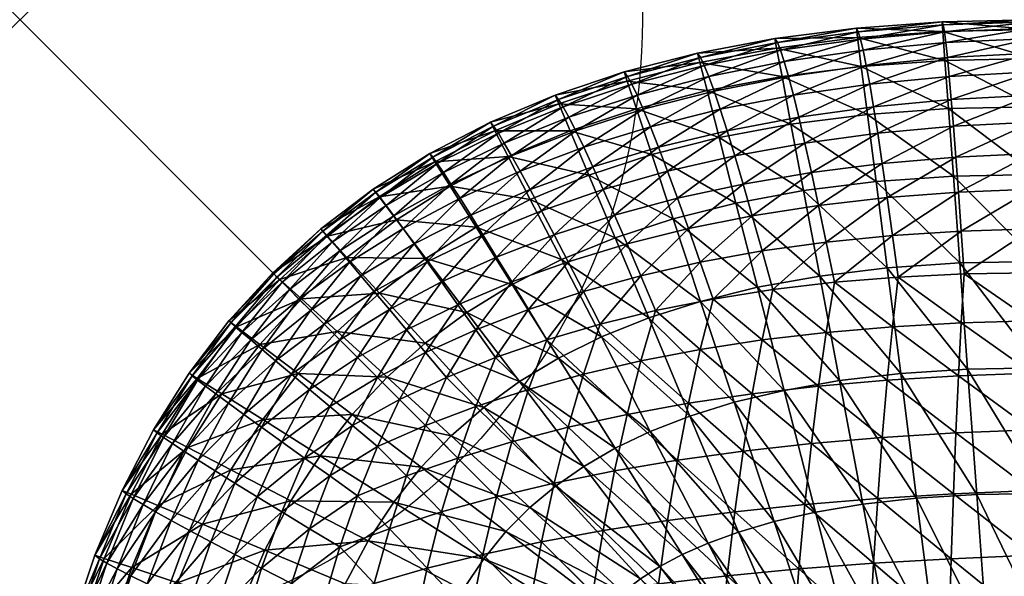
# Model space of a CAD drawing. Extents: x 0 to 18, y -36 to 0.
# Tile 34 of 48: x 0 to 0.791, y -0.447 to 0. Entities that reach past the tile are written whole.
import ezdxf

# ---------------------------------------------------------------- set-up
doc = ezdxf.new("R2010")
doc.units = 0
doc.header["$MEASUREMENT"] = 0
doc.header["$PDMODE"] = 35
doc.header["$PDSIZE"] = 1
for name, color, linetype in [('A-FURN-3-NODE', 7, 'Continuous'), ('A-FURN-3-ST-SI', 160, 'Continuous'), ('A-FURN-3-ST-TP', 150, 'Continuous')]:
    doc.layers.add(name, color=color, linetype=linetype)

msp = doc.modelspace()

# ---------------------------------------------------------------- linework, layer by layer
at = {"layer": 'A-FURN-3-NODE'}
msp.add_point((0, 0), dxfattribs=at)

# ---------------------------------------------------------------- meshes
at = {"layer": 'A-FURN-3-ST-SI'}
mesh = msp.add_polyface(dxfattribs=at)
corners = [(0.20322, -0.20321, 17.93722), (0.16794, -0.24184, 17.93722), (0.16794, -0.24184, 1.24689), (0.20322, -0.20321, 1.24689), (0.13603, -0.28382, 17.93722), (0.13603, -0.28383, 1.24689), (0.10748, -0.32917, 17.93722), (0.10748, -0.32917, 1.24689), (0.08229, -0.37788, 17.93722), (0.08229, -0.37788, 1.24689), (0.06046, -0.42994, 17.93722), (0.06046, -0.42994, 1.24689), (0.04199, -0.48536, 17.93722), (0.04199, -0.48536, 1.24689), (0.02687, -0.54414, 17.93722), (0.02687, -0.54414, 1.24689), (0.01511, -0.60628, 17.93722), (0.01511, -0.60628, 1.24689), (0.00671, -0.67178, 17.93722), (0.00671, -0.67178, 1.24689), (0.00168, -0.74063, 17.93722), (0.00168, -0.74063, 1.24689), (0, -0.81284, 17.93722), (0, -0.81284, 1.24689), (0.20322, -35.79679, 1.24689), (0.16794, -35.75816, 1.24689), (0.16794, -35.75816, 17.93722), (0.20322, -35.79679, 17.93722), (0.13603, -35.71617, 1.24689), (0.13603, -35.71618, 17.93722), (0.10748, -35.67083, 1.24689), (0.10748, -35.67083, 17.93722), (0.08229, -35.62213, 1.24689), (0.08229, -35.62213, 17.93722), (0.06046, -35.57006, 1.24689), (0.06046, -35.57006, 17.93722), (0.04199, -35.51464, 1.24689), (0.04199, -35.51464, 17.93722), (0.02687, -35.45586, 1.24689), (0.02687, -35.45586, 17.93722), (0.01511, -35.39372, 1.24689), (0.01511, -35.39372, 17.93722), (0.00671, -35.32822, 1.24689), (0.00671, -35.32823, 17.93722), (0.00168, -35.25937, 1.24689), (0.00168, -35.25937, 17.93722), (0, -35.18715, 1.24689), (0, -35.18715, 17.93722), (17.79678, -0.20321, 17.93722), (17.75816, -0.16795, 17.93722), (17.75816, -0.16795, 1.24689), (17.79678, -0.20321, 1.24689), (17.71617, -0.13603, 17.93722), (17.71617, -0.13604, 1.24689), (17.67084, -0.10748, 17.93722), (17.67084, -0.10748, 1.24689), (17.62213, -0.08229, 17.93722), (17.62213, -0.08229, 1.24689), (17.57007, -0.06046, 17.93722), (17.57007, -0.06046, 1.24689), (17.51465, -0.04198, 17.93722), (17.51465, -0.04198, 1.24689), (17.45586, -0.02687, 17.93722), (17.45586, -0.02687, 1.24689), (17.39372, -0.01511, 17.93722), (17.39372, -0.01511, 1.24689), (17.32823, -0.00672, 17.93722), (17.32822, -0.00672, 1.24689), (17.25937, -0.00168, 17.93722), (17.25937, -0.00168, 1.24689), (17.18715, 0, 17.93722), (17.18715, 0, 1.24689), (0.24184, -0.16795, 1.24689), (0.24184, -0.16795, 17.93722), (0.28383, -0.13604, 1.24689), (0.28383, -0.13603, 17.93722), (0.32916, -0.10748, 1.24689), (0.32916, -0.10748, 17.93722), (0.37787, -0.08229, 1.24689), (0.37787, -0.08229, 17.93722), (0.42993, -0.06046, 1.24689), (0.42993, -0.06046, 17.93722), (0.48535, -0.04198, 1.24689), (0.48535, -0.04198, 17.93722), (0.54414, -0.02687, 1.24689), (0.54414, -0.02687, 17.93722), (0.60628, -0.01511, 1.24689), (0.60628, -0.01511, 17.93722), (0.67178, -0.00672, 1.24689), (0.67177, -0.00672, 17.93722), (0.74063, -0.00168, 1.24689), (0.74063, -0.00168, 17.93722), (0.81285, 0, 1.24689), (0.81285, 0, 17.93722), (17.79678, -35.79679, 17.93722), (17.83206, -35.75816, 17.93722), (17.83206, -35.75816, 1.24689), (17.79678, -35.79679, 1.24689), (17.86397, -35.71618, 17.93722), (17.86397, -35.71617, 1.24689), (17.89252, -35.67083, 17.93722), (17.89252, -35.67083, 1.24689), (17.91771, -35.62213, 17.93722), (17.91771, -35.62213, 1.24689), (17.93954, -35.57006, 17.93722), (17.93954, -35.57006, 1.24689), (17.95801, -35.51464, 17.93722), (17.95801, -35.51464, 1.24689), (17.97313, -35.45586, 17.93722), (17.97313, -35.45586, 1.24689), (17.98489, -35.39372, 17.93722), (17.98489, -35.39372, 1.24689), (17.99329, -35.32823, 17.93722), (17.99329, -35.32822, 1.24689), (17.99832, -35.25937, 17.93722), (17.99832, -35.25937, 1.24689), (18, -35.18715, 17.93722), (18, -35.18715, 1.24689), (17.83206, -0.24184, 1.24689), (17.83206, -0.24184, 17.93722), (17.86397, -0.28383, 1.24689), (17.86397, -0.28382, 17.93722), (17.89252, -0.32917, 1.24689), (17.89252, -0.32917, 17.93722), (17.91771, -0.37788, 1.24689), (17.91771, -0.37788, 17.93722), (17.93954, -0.42994, 1.24689), (17.93954, -0.42994, 17.93722), (17.95801, -0.48536, 1.24689), (17.95801, -0.48536, 17.93722), (17.97313, -0.54414, 1.24689), (17.97313, -0.54414, 17.93722), (17.98489, -0.60628, 1.24689), (17.98489, -0.60628, 17.93722), (17.99329, -0.67178, 1.24689), (17.99329, -0.67178, 17.93722), (17.99832, -0.74063, 1.24689), (17.99832, -0.74063, 17.93722), (18, -0.81284, 1.24689), (18, -0.81284, 17.93722), (0.24184, -35.83206, 17.93722), (0.24184, -35.83205, 1.24689), (0.28383, -35.86397, 17.93722), (0.28383, -35.86396, 1.24689), (0.32916, -35.89252, 17.93722), (0.32916, -35.89252, 1.24689), (0.37787, -35.91771, 17.93722), (0.37787, -35.91771, 1.24689), (0.42993, -35.93954, 17.93722), (0.42993, -35.93954, 1.24689), (0.48535, -35.95801, 17.93722), (0.48535, -35.95801, 1.24689), (0.54414, -35.97313, 17.93722), (0.54414, -35.97313, 1.24689), (0.60628, -35.98489, 17.93722), (0.60628, -35.98489, 1.24689), (0.67177, -35.99328, 17.93722), (0.67178, -35.99328, 1.24689), (0.74063, -35.99832, 17.93722), (0.74063, -35.99832, 1.24689), (0.81285, -36, 17.93722), (0.81285, -36, 1.24689), (17.75816, -35.83205, 1.24689), (17.75816, -35.83206, 17.93722), (17.71617, -35.86396, 1.24689), (17.71617, -35.86397, 17.93722), (17.67084, -35.89252, 1.24689), (17.67084, -35.89252, 17.93722), (17.62213, -35.91771, 1.24689), (17.62213, -35.91771, 17.93722), (17.57007, -35.93954, 1.24689), (17.57007, -35.93954, 17.93722), (17.51465, -35.95801, 1.24689), (17.51465, -35.95801, 17.93722), (17.45586, -35.97313, 1.24689), (17.45586, -35.97313, 17.93722), (17.39372, -35.98489, 1.24689), (17.39372, -35.98489, 17.93722), (17.32822, -35.99328, 1.24689), (17.32823, -35.99328, 17.93722), (17.25937, -35.99832, 1.24689), (17.25937, -35.99832, 17.93722), (17.18715, -36, 1.24689), (17.18715, -36, 17.93722)]
mesh.append_faces([[corners[k] for k in face] for face in [(2, 1, 0), (2, 0, 3), (5, 4, 1), (5, 1, 2), (7, 6, 4), (7, 4, 5), (9, 8, 6), (9, 6, 7), (11, 10, 8), (11, 8, 9), (13, 12, 10), (13, 10, 11), (15, 14, 12), (15, 12, 13), (17, 16, 14), (17, 14, 15), (19, 18, 16), (19, 16, 17), (21, 20, 18), (21, 18, 19), (23, 22, 20), (23, 20, 21), (26, 25, 24), (26, 24, 27), (29, 28, 25), (29, 25, 26), (31, 30, 28), (31, 28, 29), (33, 32, 30), (33, 30, 31), (35, 34, 32), (35, 32, 33), (37, 36, 34), (37, 34, 35), (39, 38, 36), (39, 36, 37), (41, 40, 38), (41, 38, 39), (43, 42, 40), (43, 40, 41), (45, 44, 42), (45, 42, 43), (47, 46, 44), (47, 44, 45), (50, 49, 48), (50, 48, 51), (53, 52, 49), (53, 49, 50), (55, 54, 52), (55, 52, 53), (57, 56, 54), (57, 54, 55), (59, 58, 56), (59, 56, 57), (61, 60, 58), (61, 58, 59), (63, 62, 60), (63, 60, 61), (65, 64, 62), (65, 62, 63), (67, 66, 64), (67, 64, 65), (69, 68, 66), (69, 66, 67), (71, 70, 68), (71, 68, 69), (73, 72, 3), (73, 3, 0), (75, 74, 72), (75, 72, 73), (77, 76, 74), (77, 74, 75), (79, 78, 76), (79, 76, 77), (81, 80, 78), (81, 78, 79), (83, 82, 80), (83, 80, 81), (85, 84, 82), (85, 82, 83), (87, 86, 84), (87, 84, 85), (89, 88, 86), (89, 86, 87), (91, 90, 88), (91, 88, 89), (93, 92, 90), (93, 90, 91), (96, 95, 94), (96, 94, 97), (99, 98, 95), (99, 95, 96), (101, 100, 98), (101, 98, 99), (103, 102, 100), (103, 100, 101), (105, 104, 102), (105, 102, 103), (107, 106, 104), (107, 104, 105), (109, 108, 106), (109, 106, 107), (111, 110, 108), (111, 108, 109), (113, 112, 110), (113, 110, 111), (115, 114, 112), (115, 112, 113), (117, 116, 114), (117, 114, 115), (119, 118, 51), (119, 51, 48), (121, 120, 118), (121, 118, 119), (123, 122, 120), (123, 120, 121), (125, 124, 122), (125, 122, 123), (127, 126, 124), (127, 124, 125), (129, 128, 126), (129, 126, 127), (131, 130, 128), (131, 128, 129), (133, 132, 130), (133, 130, 131), (135, 134, 132), (135, 132, 133), (137, 136, 134), (137, 134, 135), (139, 138, 136), (139, 136, 137), (141, 140, 27), (141, 27, 24), (143, 142, 140), (143, 140, 141), (145, 144, 142), (145, 142, 143), (147, 146, 144), (147, 144, 145), (149, 148, 146), (149, 146, 147), (151, 150, 148), (151, 148, 149), (153, 152, 150), (153, 150, 151), (155, 154, 152), (155, 152, 153), (157, 156, 154), (157, 154, 155), (159, 158, 156), (159, 156, 157), (161, 160, 158), (161, 158, 159), (163, 162, 97), (163, 97, 94), (165, 164, 162), (165, 162, 163), (167, 166, 164), (167, 164, 165), (169, 168, 166), (169, 166, 167), (171, 170, 168), (171, 168, 169), (173, 172, 170), (173, 170, 171), (175, 174, 172), (175, 172, 173), (177, 176, 174), (177, 174, 175), (179, 178, 176), (179, 176, 177), (181, 180, 178), (181, 178, 179), (183, 182, 180), (183, 180, 181), (23, 46, 47), (23, 47, 22), (71, 92, 93), (71, 93, 70), (117, 138, 139), (117, 139, 116), (161, 182, 183), (161, 183, 160)]])
at = {"layer": 'A-FURN-3-ST-TP'}
mesh = msp.add_polyface(dxfattribs=at)
corners = [(0.61926, -0.08376, 0.94414), (0.68066, -0.07601, 0.94414), (0.68756, -0.12991, 0.87428), (0.62936, -0.13715, 0.87428), (0.61205, -0.04562, 1.02953), (0.67572, -0.03751, 1.02953), (0.60773, -0.02274, 1.13045), (0.67276, -0.01442, 1.13045), (0.60628, -0.01511, 1.24689), (0.67178, -0.00672, 1.24689), (0.74573, -0.07136, 0.94414), (0.74969, -0.12556, 0.87428), (0.7429, -0.03265, 1.02953), (0.7412, -0.00942, 1.13045), (0.74063, -0.00168, 1.24689), (0.81447, -0.06985, 0.94414), (0.81573, -0.12417, 0.87428), (0.81357, -0.03104, 1.02953), (0.81303, -0.00776, 1.13045), (0.81285, 0, 1.24689), (17.18715, -0.12421, 0.87428), (17.18715, -0.06986, 0.94414), (17.18715, -0.03105, 1.02953), (17.18715, -0.00776, 1.13045), (17.18715, -0.19407, 0.81994), (0.81737, -0.19402, 0.81994), (17.18715, -0.27946, 0.78112), (0.81935, -0.27938, 0.78112), (17.18715, -0.38038, 0.75783), (0.8217, -0.38027, 0.75783), (0.75479, -0.19523, 0.81994), (0.76102, -0.2804, 0.78112), (0.76839, -0.38104, 0.75783), (0.69646, -0.19921, 0.81994), (0.70731, -0.28391, 0.78112), (0.72014, -0.38401, 0.75783), (0.64235, -0.2058, 0.81994), (0.65823, -0.2897, 0.78112), (0.67699, -0.38886, 0.75783), (0.63889, -0.39526, 0.75783), (0.61374, -0.29752, 0.78112)]
mesh.append_faces([[corners[k] for k in face] for face in [(0, 1, 2), (0, 2, 3), (4, 5, 1), (4, 1, 0), (6, 7, 5), (8, 9, 7), (1, 10, 11), (1, 11, 2), (5, 12, 10), (5, 10, 1), (7, 13, 12), (7, 12, 5), (9, 14, 13), (9, 13, 7), (10, 15, 16), (10, 16, 11), (12, 17, 15), (12, 15, 10), (13, 18, 17), (13, 17, 12), (14, 19, 18), (14, 18, 13), (15, 20, 16), (17, 21, 15), (18, 22, 17), (19, 23, 18), (24, 25, 16), (26, 27, 25), (28, 29, 27), (25, 30, 11), (25, 11, 16), (27, 31, 30), (27, 30, 25), (29, 32, 31), (29, 31, 27), (30, 33, 2), (30, 2, 11), (31, 34, 33), (31, 33, 30), (32, 35, 34), (32, 34, 31), (33, 36, 3), (33, 3, 2), (34, 37, 36), (34, 36, 33), (35, 38, 37), (35, 37, 34), (38, 39, 40), (38, 40, 37)]])
mesh = msp.add_polyface(dxfattribs=at)
corners = [(17.18715, -0.16795, 18.50823), (0.81285, -0.16795, 18.50823), (0.81285, -0.20321, 18.54686), (17.18715, -0.13603, 18.46625), (0.81285, -0.13603, 18.46625), (17.18715, -0.10748, 18.4209), (0.81285, -0.10748, 18.4209), (17.18715, -0.08229, 18.3722), (0.81285, -0.08229, 18.3722), (17.18715, -0.06046, 18.32013), (0.81285, -0.06046, 18.32013), (17.18715, -0.04198, 18.26471), (0.81285, -0.04198, 18.26471), (17.18715, -0.02687, 18.20593), (0.81285, -0.02687, 18.20593), (17.18715, -0.01511, 18.1438), (0.81285, -0.01511, 18.1438), (17.18715, -0.00672, 18.0783), (0.81285, -0.00672, 18.0783), (17.18715, -0.00168, 18.00944), (0.81285, -0.00168, 18.00944), (17.18715, 0, 17.93722), (0.81285, 0, 17.93722), (0.81285, -0.24184, 18.58213), (17.18715, -0.20321, 18.54686), (0.81285, -0.28382, 18.61404), (17.18715, -0.24184, 18.58213), (0.81285, -0.32917, 18.64259), (17.18715, -0.28382, 18.61404), (0.81285, -0.37788, 18.66778), (17.18715, -0.32917, 18.64259), (0.75591, -0.16962, 18.5067), (0.70537, -0.20657, 18.5435), (0.75827, -0.20405, 18.54602), (0.75369, -0.1384, 18.46418), (0.70079, -0.17313, 18.50365), (0.75162, -0.11039, 18.41846), (0.74971, -0.08558, 18.36952), (0.74796, -0.06397, 18.31738), (0.74635, -0.04558, 18.26204), (0.7449, -0.03038, 18.20349), (0.74361, -0.01839, 18.14173), (0.74246, -0.00962, 18.07677), (0.74147, -0.00405, 18.0086), (0.74063, -0.00168, 17.93722), (0.75591, -0.24337, 18.58045), (0.75369, -0.28589, 18.61167), (0.70079, -0.24642, 18.57694), (0.75162, -0.33161, 18.63968), (0.74971, -0.38055, 18.66449)]
mesh.append_faces([[corners[k] for k in face] for face in [(0, 1, 2), (3, 4, 1), (5, 6, 4), (7, 8, 6), (9, 10, 8), (11, 12, 10), (13, 14, 12), (15, 16, 14), (17, 18, 16), (19, 20, 18), (21, 22, 20), (23, 24, 2), (25, 26, 23), (27, 28, 25), (29, 30, 27), (31, 32, 33), (34, 35, 31), (1, 31, 33), (1, 33, 2), (4, 34, 31), (4, 31, 1), (6, 36, 34), (6, 34, 4), (8, 37, 36), (8, 36, 6), (10, 38, 37), (10, 37, 8), (12, 39, 38), (12, 38, 10), (14, 40, 39), (14, 39, 12), (16, 41, 40), (16, 40, 14), (18, 42, 41), (18, 41, 16), (20, 43, 42), (20, 42, 18), (22, 44, 43), (22, 43, 20), (45, 33, 32), (23, 2, 33), (23, 33, 45), (46, 45, 47), (25, 23, 45), (25, 45, 46), (27, 25, 46), (27, 46, 48), (29, 27, 48), (29, 48, 49)]])
mesh = msp.add_polyface(dxfattribs=at)
corners = [(0.51285, -0.10245, 18.29723), (0.46017, -0.11817, 18.2899), (0.46841, -0.13634, 18.34013), (0.5201, -0.1216, 18.34815), (0.50635, -0.08588, 18.24372), (0.45284, -0.10245, 18.23723), (0.50063, -0.07191, 18.18761), (0.44643, -0.08916, 18.18212), (0.49567, -0.06054, 18.12891), (0.44093, -0.07832, 18.12456), (0.49147, -0.05176, 18.06761), (0.48804, -0.04557, 18.00371), (0.43634, -0.06992, 18.06456), (0.48535, -0.04198, 17.93722), (0.43268, -0.06397, 18.00211), (0.57407, -0.10916, 18.3551), (0.52811, -0.14336, 18.39647), (0.56796, -0.08916, 18.30364), (0.56245, -0.07191, 18.24944), (0.55757, -0.05741, 18.1925), (0.5533, -0.04565, 18.1328), (0.54964, -0.03664, 18.07036), (0.54659, -0.03038, 18.00517), (0.54414, -0.02687, 17.93722), (0.63033, -0.09901, 18.36098), (0.58078, -0.13191, 18.4038), (0.63559, -0.1226, 18.40991), (0.62552, -0.07832, 18.30914), (0.62117, -0.06054, 18.25441), (0.61726, -0.04565, 18.19677), (0.61383, -0.03366, 18.13624), (0.61086, -0.02457, 18.0728), (0.60834, -0.01839, 18.00646), (0.60628, -0.01511, 17.93722), (0.68246, -0.05176, 18.2586), (0.67972, -0.03664, 18.20044), (0.67728, -0.02457, 18.13922), (0.67514, -0.01557, 18.07494), (0.67331, -0.00962, 18.00761), (0.67177, -0.00672, 17.93722)]
mesh.append_faces([[corners[k] for k in face] for face in [(0, 1, 2), (0, 2, 3), (4, 5, 1), (4, 1, 0), (6, 7, 5), (6, 5, 4), (8, 9, 7), (8, 7, 6), (10, 9, 8), (11, 12, 10), (13, 14, 11), (15, 3, 16), (17, 0, 3), (17, 3, 15), (18, 4, 0), (18, 0, 17), (19, 6, 4), (19, 4, 18), (20, 8, 6), (20, 6, 19), (21, 10, 8), (21, 8, 20), (22, 11, 10), (22, 10, 21), (23, 13, 11), (23, 11, 22), (24, 15, 25), (24, 25, 26), (27, 17, 15), (27, 15, 24), (28, 18, 17), (28, 17, 27), (29, 19, 18), (29, 18, 28), (30, 20, 19), (30, 19, 29), (31, 21, 20), (31, 20, 30), (32, 22, 21), (32, 21, 31), (33, 23, 22), (33, 22, 32), (34, 28, 27), (35, 29, 28), (36, 30, 29), (37, 31, 30), (38, 32, 31), (39, 33, 32)]])
mesh = msp.add_polyface(dxfattribs=at)
corners = [(0.70079, -0.17313, 18.50365), (0.64749, -0.17847, 18.49907), (0.65414, -0.21077, 18.5393), (0.70537, -0.20657, 18.5435), (0.6965, -0.14275, 18.46075), (0.64131, -0.14909, 18.45594), (0.69254, -0.11543, 18.41479), (0.63559, -0.1226, 18.40991), (0.68887, -0.09115, 18.36579), (0.63033, -0.09901, 18.36098), (0.68552, -0.06992, 18.31372), (0.62552, -0.07832, 18.30914), (0.68246, -0.05176, 18.2586), (0.67972, -0.03664, 18.20044), (0.62117, -0.06054, 18.25441), (0.67728, -0.02457, 18.13922), (0.61726, -0.04565, 18.19677), (0.67514, -0.01557, 18.07494), (0.61383, -0.03366, 18.13624), (0.67331, -0.00962, 18.00761), (0.61086, -0.02457, 18.0728), (0.67177, -0.00672, 17.93722), (0.60834, -0.01839, 18.00646), (0.75591, -0.16962, 18.5067), (0.75369, -0.1384, 18.46418), (0.75162, -0.11039, 18.41846), (0.74971, -0.08558, 18.36952), (0.74796, -0.06397, 18.31738), (0.74635, -0.04558, 18.26204), (0.7449, -0.03038, 18.20349), (0.74361, -0.01839, 18.14173), (0.74246, -0.00962, 18.07677), (0.74147, -0.00405, 18.0086), (0.74063, -0.00168, 17.93722), (0.70079, -0.24642, 18.57694), (0.64751, -0.251, 18.57159), (0.75591, -0.24337, 18.58045), (0.6965, -0.28932, 18.60732), (0.64131, -0.29413, 18.60098), (0.75369, -0.28589, 18.61167), (0.69254, -0.33527, 18.63465), (0.63559, -0.34016, 18.62747), (0.75162, -0.33161, 18.63968), (0.68887, -0.38428, 18.65892), (0.74971, -0.38055, 18.66449)]
mesh.append_faces([[corners[k] for k in face] for face in [(0, 1, 2), (0, 2, 3), (4, 5, 1), (4, 1, 0), (6, 7, 5), (6, 5, 4), (8, 9, 7), (8, 7, 6), (10, 11, 9), (10, 9, 8), (12, 11, 10), (13, 14, 12), (15, 16, 13), (17, 18, 15), (19, 20, 17), (21, 22, 19), (23, 0, 3), (24, 4, 0), (25, 6, 4), (25, 4, 24), (26, 8, 6), (26, 6, 25), (27, 10, 8), (27, 8, 26), (28, 12, 10), (28, 10, 27), (29, 13, 12), (29, 12, 28), (30, 15, 13), (30, 13, 29), (31, 17, 15), (31, 15, 30), (32, 19, 17), (32, 17, 31), (33, 21, 19), (33, 19, 32), (34, 3, 2), (34, 2, 35), (36, 3, 34), (37, 34, 35), (37, 35, 38), (39, 34, 37), (40, 37, 38), (40, 38, 41), (42, 39, 37), (42, 37, 40), (43, 40, 41), (44, 42, 40)]])
mesh = msp.add_polyface(dxfattribs=at)
corners = [(0.45695, -0.12489, 0.94414), (0.50745, -0.10827, 0.94414), (0.52463, -0.15982, 0.87428), (0.47797, -0.175, 0.87428), (0.44194, -0.0891, 1.02953), (0.49518, -0.07145, 1.02953), (0.43294, -0.06762, 1.13045), (0.48781, -0.04935, 1.13045), (0.56154, -0.09454, 0.94414), (0.57507, -0.14716, 0.87428), (0.55188, -0.05694, 1.02953), (0.54607, -0.03439, 1.13045), (0.48535, -0.04198, 1.24689), (0.54414, -0.02687, 1.24689), (0.61926, -0.08376, 0.94414), (0.62936, -0.13715, 0.87428), (0.61205, -0.04562, 1.02953), (0.60773, -0.02274, 1.13045), (0.60628, -0.01511, 1.24689), (0.67572, -0.03751, 1.02953), (0.67276, -0.01442, 1.13045), (0.64235, -0.2058, 0.81994), (0.59248, -0.21482, 0.81994), (0.65823, -0.2897, 0.78112), (0.61374, -0.29752, 0.78112), (0.54672, -0.2261, 0.81994), (0.57373, -0.30711, 0.78112), (0.63889, -0.39526, 0.75783), (0.60564, -0.40285, 0.75783), (0.50499, -0.23943, 0.81994), (0.53801, -0.31818, 0.78112), (0.57703, -0.41125, 0.75783), (0.46704, -0.25466, 0.81994), (0.43494, -0.19261, 0.87428), (0.50627, -0.33051, 0.78112), (0.55263, -0.42014, 0.75783), (0.47807, -0.34397, 0.78112), (0.43257, -0.27171, 0.81994), (0.53185, -0.42937, 0.75783), (0.45293, -0.35853, 0.78112)]
mesh.append_faces([[corners[k] for k in face] for face in [(0, 1, 2), (0, 2, 3), (4, 5, 1), (4, 1, 0), (6, 7, 5), (1, 8, 9), (1, 9, 2), (5, 10, 8), (5, 8, 1), (7, 11, 10), (7, 10, 5), (12, 13, 11), (12, 11, 7), (8, 14, 15), (8, 15, 9), (10, 16, 14), (10, 14, 8), (11, 17, 16), (11, 16, 10), (13, 18, 17), (13, 17, 11), (17, 19, 16), (18, 20, 17), (21, 22, 9), (21, 9, 15), (23, 24, 22), (23, 22, 21), (22, 25, 2), (22, 2, 9), (24, 26, 25), (24, 25, 22), (27, 28, 26), (27, 26, 24), (25, 29, 3), (25, 3, 2), (26, 30, 29), (26, 29, 25), (28, 31, 30), (28, 30, 26), (29, 32, 33), (29, 33, 3), (30, 34, 32), (30, 32, 29), (31, 35, 34), (31, 34, 30), (34, 36, 37), (34, 37, 32), (35, 36, 34), (38, 39, 36)]])
mesh = msp.add_polyface(dxfattribs=at)
corners = [(0.28894, -0.21954, 0.94414), (0.3261, -0.19166, 0.94414), (0.35898, -0.23492, 0.87428), (0.32559, -0.25967, 0.87428), (0.36639, -0.1666, 0.94414), (0.39536, -0.21259, 0.87428), (0.30261, -0.16076, 1.02953), (0.34572, -0.13376, 1.02953), (0.28853, -0.14222, 1.13045), (0.33331, -0.11405, 1.13045), (0.28383, -0.13604, 1.24689), (0.32916, -0.10748, 1.24689), (0.40997, -0.14435, 0.94414), (0.43494, -0.19261, 0.87428), (0.39214, -0.10987, 1.02953), (0.38144, -0.08919, 1.13045), (0.37787, -0.08229, 1.24689), (0.45695, -0.12489, 0.94414), (0.47797, -0.175, 0.87428), (0.44194, -0.0891, 1.02953), (0.43294, -0.06762, 1.13045), (0.42993, -0.06046, 1.24689), (0.49518, -0.07145, 1.02953), (0.48535, -0.04198, 1.24689), (0.48781, -0.04935, 1.13045), (0.46704, -0.25466, 0.81994), (0.43257, -0.27171, 0.81994), (0.40126, -0.29054, 0.81994), (0.47807, -0.34397, 0.78112), (0.45293, -0.35853, 0.78112), (0.3727, -0.31127, 0.81994), (0.43027, -0.37433, 0.78112), (0.51399, -0.43887, 0.75783), (0.34653, -0.33407, 0.81994), (0.29494, -0.28696, 0.87428), (0.40959, -0.39164, 0.78112), (0.32245, -0.35927, 0.81994), (0.26683, -0.31699, 0.87428), (0.39044, -0.41093, 0.78112), (0.30026, -0.38723, 0.81994)]
mesh.append_faces([[corners[k] for k in face] for face in [(0, 1, 2), (0, 2, 3), (1, 4, 5), (1, 5, 2), (6, 7, 4), (6, 4, 1), (8, 9, 7), (8, 7, 6), (10, 11, 9), (10, 9, 8), (4, 12, 13), (4, 13, 5), (7, 14, 12), (7, 12, 4), (9, 15, 14), (9, 14, 7), (11, 16, 15), (11, 15, 9), (12, 17, 18), (12, 18, 13), (14, 19, 17), (14, 17, 12), (15, 20, 19), (15, 19, 14), (16, 21, 20), (16, 20, 15), (20, 22, 19), (21, 23, 24), (21, 24, 20), (25, 26, 5), (25, 5, 13), (26, 27, 2), (26, 2, 5), (28, 29, 27), (28, 27, 26), (27, 30, 3), (27, 3, 2), (29, 31, 30), (29, 30, 27), (32, 31, 29), (30, 33, 34), (30, 34, 3), (31, 35, 33), (31, 33, 30), (33, 36, 37), (33, 37, 34), (35, 38, 36), (35, 36, 33), (38, 39, 36)]])
mesh = msp.add_polyface(dxfattribs=at)
corners = [(0.35359, -0.14336, 18.22196), (0.30788, -0.16772, 18.21318), (0.3168, -0.18001, 18.26242), (0.36215, -0.15695, 18.2725), (0.34627, -0.13191, 18.16929), (0.30031, -0.15741, 18.16196), (0.34016, -0.1226, 18.11448), (0.29413, -0.14909, 18.10876), (0.33528, -0.11543, 18.05753), (0.28932, -0.14275, 18.05356), (0.33162, -0.11039, 17.99845), (0.28589, -0.1384, 17.99639), (0.32916, -0.10748, 17.93722), (0.28383, -0.13603, 17.93722), (0.41902, -0.15337, 18.33105), (0.37192, -0.17268, 18.3209), (0.38292, -0.19054, 18.36716), (0.42917, -0.17268, 18.37815), (0.40994, -0.13634, 18.28166), (0.40192, -0.1216, 18.22998), (0.39497, -0.10917, 18.17601), (0.3891, -0.09901, 18.11975), (0.38429, -0.09115, 18.0612), (0.38054, -0.08558, 18.00035), (0.37787, -0.08229, 17.93722), (0.47757, -0.15695, 18.38792), (0.4404, -0.19428, 18.42296), (0.46841, -0.13634, 18.34013), (0.46017, -0.11817, 18.2899), (0.45284, -0.10245, 18.23723), (0.44643, -0.08916, 18.18212), (0.44093, -0.07832, 18.12456), (0.43634, -0.06992, 18.06456), (0.43268, -0.06397, 18.00211), (0.42993, -0.06046, 17.93722), (0.49147, -0.05176, 18.06761), (0.48804, -0.04557, 18.00371), (0.48535, -0.04198, 17.93722)]
mesh.append_faces([[corners[k] for k in face] for face in [(0, 1, 2), (0, 2, 3), (4, 5, 1), (4, 1, 0), (6, 7, 5), (6, 5, 4), (8, 9, 7), (8, 7, 6), (10, 11, 9), (10, 9, 8), (12, 13, 11), (12, 11, 10), (14, 15, 16), (14, 16, 17), (18, 3, 15), (18, 15, 14), (19, 0, 3), (19, 3, 18), (20, 4, 0), (20, 0, 19), (21, 6, 4), (21, 4, 20), (22, 8, 6), (22, 6, 21), (23, 10, 8), (23, 8, 22), (24, 12, 10), (24, 10, 23), (25, 17, 26), (27, 14, 17), (27, 17, 25), (28, 18, 14), (28, 14, 27), (29, 19, 18), (29, 18, 28), (30, 20, 19), (30, 19, 29), (31, 21, 20), (31, 20, 30), (32, 22, 21), (32, 21, 31), (33, 23, 22), (33, 22, 32), (34, 24, 23), (34, 23, 33), (35, 32, 31), (36, 33, 32), (37, 34, 33)]])
mesh = msp.add_polyface(dxfattribs=at)
corners = [(0.49864, -0.20551, 18.47617), (0.45268, -0.21818, 18.46548), (0.46605, -0.24436, 18.50571), (0.51054, -0.23344, 18.51663), (0.48764, -0.18001, 18.43327), (0.47757, -0.15695, 18.38792), (0.4404, -0.19428, 18.42296), (0.54643, -0.19466, 18.48533), (0.55673, -0.22421, 18.52586), (0.53688, -0.16772, 18.4422), (0.52811, -0.14336, 18.39647), (0.5201, -0.1216, 18.34815), (0.46841, -0.13634, 18.34013), (0.59605, -0.18565, 18.49296), (0.6046, -0.21665, 18.53342), (0.5881, -0.15741, 18.44976), (0.58078, -0.13191, 18.4038), (0.57407, -0.10916, 18.3551), (0.64749, -0.17847, 18.49907), (0.65414, -0.21077, 18.5393), (0.64131, -0.14909, 18.45594), (0.63559, -0.1226, 18.40991), (0.49864, -0.2739, 18.54457), (0.45268, -0.28459, 18.5319), (0.54643, -0.26474, 18.55541), (0.59605, -0.25711, 18.56442), (0.64751, -0.251, 18.57159), (0.48764, -0.3168, 18.57006), (0.53688, -0.30787, 18.58235), (0.5881, -0.30032, 18.59266), (0.64131, -0.29413, 18.60098), (0.47757, -0.36214, 18.59312), (0.4404, -0.32711, 18.55579), (0.52811, -0.3536, 18.6067), (0.58078, -0.34627, 18.61816), (0.63559, -0.34016, 18.62747), (0.63033, -0.38909, 18.65106)]
mesh.append_faces([[corners[k] for k in face] for face in [(0, 1, 2), (0, 2, 3), (4, 1, 0), (5, 6, 4), (7, 0, 3), (7, 3, 8), (9, 4, 0), (9, 0, 7), (10, 5, 4), (10, 4, 9), (11, 12, 5), (11, 5, 10), (13, 7, 8), (13, 8, 14), (15, 9, 7), (15, 7, 13), (16, 10, 9), (16, 9, 15), (17, 10, 16), (18, 13, 14), (18, 14, 19), (20, 15, 13), (20, 13, 18), (21, 16, 15), (21, 15, 20), (22, 3, 2), (22, 2, 23), (24, 8, 3), (24, 3, 22), (25, 14, 8), (25, 8, 24), (26, 19, 14), (26, 14, 25), (27, 22, 23), (28, 24, 22), (28, 22, 27), (29, 25, 24), (29, 24, 28), (30, 26, 25), (30, 25, 29), (31, 27, 32), (33, 28, 27), (33, 27, 31), (34, 29, 28), (34, 28, 33), (35, 30, 29), (35, 29, 34), (36, 35, 34)]])
mesh = msp.add_polyface(dxfattribs=at)
corners = [(0.22357, -0.28411, 0.94414), (0.25481, -0.25032, 0.94414), (0.29494, -0.28696, 0.87428), (0.26683, -0.31699, 0.87428), (0.19267, -0.26063, 1.02953), (0.22614, -0.22415, 1.02953), (0.17412, -0.24654, 1.13045), (0.20894, -0.20844, 1.13045), (0.16794, -0.24184, 1.24689), (0.20322, -0.20321, 1.24689), (0.19516, -0.32105, 0.94414), (0.24113, -0.35001, 0.87428), (0.16231, -0.30038, 1.02953), (0.14261, -0.28796, 1.13045), (0.13603, -0.28383, 1.24689), (0.16954, -0.36127, 0.94414), (0.2178, -0.38623, 0.87428), (0.13507, -0.34344, 1.02953), (0.11438, -0.33274, 1.13045), (0.10748, -0.32917, 1.24689), (0.14673, -0.40489, 0.94414), (0.11093, -0.38988, 1.02953), (0.08945, -0.38087, 1.13045), (0.08229, -0.37788, 1.24689), (0.28894, -0.21954, 0.94414), (0.32559, -0.25967, 0.87428), (0.26277, -0.19088, 1.02953), (0.24707, -0.17368, 1.13045), (0.24184, -0.16795, 1.24689), (0.30261, -0.16076, 1.02953), (0.3261, -0.19166, 0.94414), (0.28853, -0.14222, 1.13045), (0.28383, -0.13604, 1.24689), (0.32245, -0.35927, 0.81994), (0.30026, -0.38723, 0.81994)]
mesh.append_faces([[corners[k] for k in face] for face in [(0, 1, 2), (0, 2, 3), (4, 5, 1), (4, 1, 0), (6, 7, 5), (6, 5, 4), (8, 9, 7), (8, 7, 6), (10, 0, 3), (10, 3, 11), (12, 4, 0), (12, 0, 10), (13, 6, 4), (13, 4, 12), (14, 8, 6), (14, 6, 13), (15, 10, 11), (15, 11, 16), (17, 12, 10), (17, 10, 15), (18, 13, 12), (18, 12, 17), (19, 14, 13), (19, 13, 18), (20, 15, 16), (21, 17, 15), (21, 15, 20), (22, 18, 17), (22, 17, 21), (23, 19, 18), (23, 18, 22), (1, 24, 25), (1, 25, 2), (5, 26, 24), (5, 24, 1), (7, 27, 26), (7, 26, 5), (9, 28, 27), (9, 27, 7), (26, 29, 30), (26, 30, 24), (27, 31, 29), (27, 29, 26), (28, 32, 31), (28, 31, 27), (33, 34, 11), (33, 11, 3), (34, 16, 11)]])
mesh = msp.add_polyface(dxfattribs=at)
corners = [(0.21817, -0.28459, 18.29739), (0.25696, -0.25695, 18.32685), (0.24435, -0.24436, 18.28403), (0.20551, -0.2739, 18.25143), (0.23344, -0.23344, 18.23952), (0.19466, -0.26474, 18.20364), (0.22421, -0.22421, 18.19334), (0.18565, -0.2571, 18.15402), (0.21664, -0.21665, 18.14547), (0.17848, -0.251, 18.10257), (0.21077, -0.21077, 18.09593), (0.17313, -0.24642, 18.04929), (0.20657, -0.20657, 18.04471), (0.14275, -0.28932, 18.05356), (0.16962, -0.24337, 17.99417), (0.20406, -0.20405, 17.9918), (0.1384, -0.28589, 17.99639), (0.16794, -0.24184, 17.93722), (0.20322, -0.20321, 17.93722), (0.13603, -0.28382, 17.93722), (0.2968, -0.23267, 18.34151), (0.27122, -0.27123, 18.368), (0.31055, -0.24902, 18.3838), (0.28459, -0.21818, 18.29738), (0.2739, -0.2055, 18.25143), (0.26474, -0.19466, 18.20364), (0.25711, -0.18565, 18.15402), (0.25101, -0.17847, 18.10257), (0.24641, -0.17313, 18.04929), (0.24336, -0.16962, 17.99417), (0.24184, -0.16795, 17.93722), (0.3168, -0.18001, 18.26242), (0.30788, -0.16772, 18.21318), (0.30031, -0.15741, 18.16196), (0.29413, -0.14909, 18.10876), (0.28932, -0.14275, 18.05356), (0.28589, -0.1384, 17.99639), (0.28383, -0.13603, 17.93722)]
mesh.append_faces([[corners[k] for k in face] for face in [(0, 1, 2), (3, 2, 4), (5, 3, 4), (5, 4, 6), (7, 5, 6), (7, 6, 8), (9, 7, 8), (9, 8, 10), (11, 9, 10), (11, 10, 12), (13, 9, 11), (14, 11, 12), (14, 12, 15), (16, 11, 14), (17, 14, 15), (17, 15, 18), (19, 14, 17), (20, 1, 21), (20, 21, 22), (23, 2, 1), (23, 1, 20), (24, 4, 2), (24, 2, 23), (25, 6, 4), (25, 4, 24), (26, 8, 6), (26, 6, 25), (27, 10, 8), (27, 8, 26), (28, 12, 10), (28, 10, 27), (29, 15, 12), (29, 12, 28), (30, 18, 15), (30, 15, 29), (31, 24, 23), (32, 25, 24), (32, 24, 31), (33, 26, 25), (33, 25, 32), (34, 27, 26), (34, 26, 33), (35, 28, 27), (35, 27, 34), (36, 29, 28), (36, 28, 35), (37, 30, 29), (37, 29, 36)]])
mesh = msp.add_polyface(dxfattribs=at)
corners = [(0.32581, -0.26718, 18.42426), (0.28719, -0.28719, 18.40747), (0.30482, -0.30482, 18.44525), (0.34261, -0.28719, 18.46289), (0.31055, -0.24902, 18.3838), (0.36627, -0.24902, 18.43953), (0.38208, -0.27123, 18.47884), (0.35184, -0.22878, 18.39823), (0.33879, -0.21054, 18.35494), (0.2968, -0.23267, 18.34151), (0.3271, -0.19428, 18.30968), (0.28459, -0.21818, 18.29738), (0.3168, -0.18001, 18.26242), (0.40857, -0.23268, 18.45327), (0.42322, -0.25695, 18.49312), (0.39513, -0.21054, 18.41128), (0.38292, -0.19054, 18.36716), (0.37192, -0.17268, 18.3209), (0.36215, -0.15695, 18.2725), (0.45268, -0.21818, 18.46548), (0.46605, -0.24436, 18.50571), (0.4404, -0.19428, 18.42296), (0.42917, -0.17268, 18.37815), (0.48764, -0.18001, 18.43327), (0.32581, -0.32581, 18.48289), (0.28719, -0.34261, 18.46289), (0.36627, -0.31054, 18.50106), (0.40857, -0.29681, 18.51739), (0.45268, -0.28459, 18.5319), (0.31055, -0.36627, 18.50105), (0.35184, -0.35184, 18.52128), (0.39513, -0.33879, 18.53953), (0.4404, -0.32711, 18.55579), (0.48764, -0.3168, 18.57006), (0.38292, -0.38291, 18.55953), (0.42917, -0.37192, 18.57739), (0.47757, -0.36214, 18.59312)]
mesh.append_faces([[corners[k] for k in face] for face in [(0, 1, 2), (0, 2, 3), (4, 1, 0), (5, 0, 3), (5, 3, 6), (7, 4, 0), (7, 0, 5), (8, 9, 4), (8, 4, 7), (10, 11, 9), (10, 9, 8), (12, 11, 10), (13, 5, 6), (13, 6, 14), (15, 7, 5), (15, 5, 13), (16, 8, 7), (16, 7, 15), (17, 10, 8), (17, 8, 16), (18, 12, 10), (18, 10, 17), (19, 13, 14), (19, 14, 20), (21, 15, 13), (21, 13, 19), (22, 16, 15), (22, 15, 21), (23, 21, 19), (24, 3, 2), (24, 2, 25), (26, 6, 3), (26, 3, 24), (27, 14, 6), (27, 6, 26), (28, 20, 14), (28, 14, 27), (29, 24, 25), (30, 26, 24), (30, 24, 29), (31, 27, 26), (31, 26, 30), (32, 28, 27), (32, 27, 31), (33, 28, 32), (34, 31, 30), (35, 32, 31), (36, 32, 35)]])
mesh = msp.add_polyface(dxfattribs=at)
corners = [(0.26718, -0.32581, 18.42426), (0.28719, -0.34261, 18.46289), (0.30482, -0.30482, 18.44525), (0.28719, -0.28719, 18.40747), (0.24901, -0.36627, 18.43953), (0.24901, -0.31055, 18.3838), (0.27122, -0.27123, 18.368), (0.22879, -0.35184, 18.39823), (0.23268, -0.29681, 18.34151), (0.25696, -0.25695, 18.32685), (0.21054, -0.33878, 18.35494), (0.19054, -0.38291, 18.36716), (0.21817, -0.28459, 18.29739), (0.19427, -0.32711, 18.30968), (0.17268, -0.37192, 18.3209), (0.20551, -0.2739, 18.25143), (0.24435, -0.24436, 18.28403), (0.18001, -0.3168, 18.26242), (0.15695, -0.36214, 18.2725), (0.16771, -0.30787, 18.21318), (0.19466, -0.26474, 18.20364), (0.14337, -0.3536, 18.22196), (0.15741, -0.30032, 18.16196), (0.18565, -0.2571, 18.15402), (0.13191, -0.34628, 18.16929), (0.14909, -0.29413, 18.10876), (0.17848, -0.251, 18.10257), (0.1226, -0.34016, 18.11448), (0.09901, -0.38909, 18.11975), (0.14275, -0.28932, 18.05356), (0.11542, -0.33527, 18.05753), (0.09116, -0.38428, 18.0612), (0.1384, -0.28589, 17.99639), (0.17313, -0.24642, 18.04929), (0.11038, -0.33161, 17.99845), (0.08557, -0.38055, 18.00035), (0.13603, -0.28382, 17.93722), (0.16962, -0.24337, 17.99417), (0.10748, -0.32917, 17.93722), (0.08229, -0.37788, 17.93722), (0.31055, -0.24902, 18.3838)]
mesh.append_faces([[corners[k] for k in face] for face in [(0, 1, 2), (0, 2, 3), (4, 1, 0), (5, 0, 3), (5, 3, 6), (7, 4, 0), (7, 0, 5), (8, 5, 6), (8, 6, 9), (10, 7, 5), (10, 5, 8), (11, 7, 10), (12, 8, 9), (13, 10, 8), (13, 8, 12), (14, 10, 13), (15, 12, 16), (17, 13, 12), (17, 12, 15), (18, 14, 13), (18, 13, 17), (19, 17, 15), (19, 15, 20), (21, 18, 17), (21, 17, 19), (22, 19, 20), (22, 20, 23), (24, 21, 19), (24, 19, 22), (25, 22, 23), (25, 23, 26), (27, 24, 22), (27, 22, 25), (28, 24, 27), (29, 25, 26), (30, 27, 25), (30, 25, 29), (31, 27, 30), (32, 29, 33), (34, 30, 29), (34, 29, 32), (35, 30, 34), (36, 32, 37), (38, 34, 32), (38, 32, 36), (39, 35, 34), (39, 34, 38), (40, 6, 3)]])
mesh = msp.add_polyface(dxfattribs=at)
corners = [(0.10245, -0.51284, 18.29723), (0.12161, -0.52009, 18.34815), (0.13634, -0.46841, 18.34014), (0.11816, -0.46017, 18.2899), (0.08916, -0.56796, 18.30364), (0.10916, -0.57406, 18.3551), (0.10245, -0.45284, 18.23723), (0.13634, -0.40993, 18.28166), (0.12161, -0.40192, 18.22998), (0.08588, -0.50636, 18.24372), (0.07191, -0.56246, 18.24945), (0.08916, -0.44643, 18.18212), (0.10916, -0.39497, 18.17601), (0.07191, -0.50063, 18.18761), (0.0574, -0.55758, 18.1925), (0.04565, -0.61727, 18.19677), (0.09901, -0.38909, 18.11975), (0.13191, -0.34628, 18.16929), (0.07832, -0.44093, 18.12456), (0.06053, -0.49567, 18.12891), (0.04565, -0.5533, 18.1328), (0.03366, -0.61383, 18.13624), (0.09116, -0.38428, 18.0612), (0.1226, -0.34016, 18.11448), (0.06993, -0.43635, 18.06455), (0.05176, -0.49146, 18.06761), (0.03664, -0.54963, 18.07036), (0.02458, -0.61086, 18.0728), (0.08557, -0.38055, 18.00035), (0.11542, -0.33527, 18.05753), (0.06396, -0.43269, 18.00211), (0.04558, -0.48803, 18.00371), (0.03038, -0.54659, 18.00517), (0.0184, -0.60834, 18.00646), (0.06046, -0.42994, 17.93722), (0.08229, -0.37788, 17.93722), (0.04199, -0.48536, 17.93722), (0.02687, -0.54414, 17.93722), (0.01511, -0.60628, 17.93722)]
mesh.append_faces([[corners[k] for k in face] for face in [(0, 1, 2), (0, 2, 3), (4, 5, 1), (4, 1, 0), (6, 3, 7), (6, 7, 8), (9, 0, 3), (9, 3, 6), (10, 4, 0), (10, 0, 9), (11, 6, 8), (11, 8, 12), (13, 9, 6), (13, 6, 11), (14, 10, 9), (14, 9, 13), (15, 10, 14), (16, 12, 17), (18, 11, 12), (18, 12, 16), (19, 13, 11), (19, 11, 18), (20, 14, 13), (20, 13, 19), (21, 14, 20), (22, 16, 23), (24, 18, 16), (24, 16, 22), (25, 19, 18), (25, 18, 24), (26, 20, 19), (26, 19, 25), (27, 20, 26), (28, 22, 29), (30, 24, 22), (30, 22, 28), (31, 25, 24), (31, 24, 30), (32, 26, 25), (32, 25, 31), (33, 26, 32), (34, 30, 28), (34, 28, 35), (36, 31, 30), (36, 30, 34), (37, 32, 31), (37, 31, 36), (38, 32, 37)]])
mesh = msp.add_polyface(dxfattribs=at)
corners = [(0.23268, -0.40856, 18.45327), (0.25696, -0.42322, 18.49312), (0.27122, -0.38207, 18.47884), (0.24901, -0.36627, 18.43953), (0.21817, -0.45269, 18.46548), (0.24435, -0.46604, 18.50571), (0.20551, -0.49864, 18.47617), (0.23344, -0.51055, 18.51663), (0.19466, -0.54642, 18.48533), (0.22421, -0.55673, 18.52586), (0.18565, -0.59605, 18.49296), (0.21054, -0.39513, 18.41128), (0.22879, -0.35184, 18.39823), (0.19427, -0.44039, 18.42296), (0.18001, -0.48765, 18.43327), (0.16771, -0.53689, 18.4422), (0.15741, -0.58811, 18.44976), (0.19054, -0.38291, 18.36716), (0.17268, -0.42918, 18.37815), (0.15695, -0.47757, 18.38792), (0.14337, -0.52811, 18.39647), (0.13191, -0.58078, 18.4038), (0.17268, -0.37192, 18.3209), (0.21054, -0.33878, 18.35494), (0.15337, -0.41902, 18.33105), (0.13634, -0.46841, 18.34014), (0.12161, -0.52009, 18.34815), (0.10916, -0.57406, 18.3551), (0.13634, -0.40993, 18.28166), (0.15695, -0.36214, 18.2725), (0.11816, -0.46017, 18.2899), (0.12161, -0.40192, 18.22998), (0.14337, -0.3536, 18.22196), (0.10916, -0.39497, 18.17601), (0.13191, -0.34628, 18.16929), (0.2739, -0.49864, 18.54457), (0.26474, -0.54642, 18.55541), (0.25711, -0.59605, 18.56442)]
mesh.append_faces([[corners[k] for k in face] for face in [(0, 1, 2), (0, 2, 3), (4, 5, 1), (4, 1, 0), (6, 7, 5), (6, 5, 4), (8, 9, 7), (8, 7, 6), (10, 9, 8), (11, 0, 3), (11, 3, 12), (13, 4, 0), (13, 0, 11), (14, 6, 4), (14, 4, 13), (15, 8, 6), (15, 6, 14), (16, 10, 8), (16, 8, 15), (17, 11, 12), (18, 13, 11), (18, 11, 17), (19, 14, 13), (19, 13, 18), (20, 15, 14), (20, 14, 19), (21, 16, 15), (21, 15, 20), (22, 17, 23), (24, 18, 17), (24, 17, 22), (25, 19, 18), (25, 18, 24), (26, 20, 19), (26, 19, 25), (27, 21, 20), (27, 20, 26), (28, 24, 22), (28, 22, 29), (30, 25, 24), (30, 24, 28), (31, 28, 29), (31, 29, 32), (33, 31, 32), (33, 32, 34), (35, 5, 7), (36, 7, 9), (37, 36, 9)]])
mesh = msp.add_polyface(dxfattribs=at)
corners = [(0.24901, -0.36627, 18.43953), (0.27122, -0.38207, 18.47884), (0.28719, -0.34261, 18.46289), (0.31055, -0.36627, 18.50105), (0.2968, -0.40856, 18.51739), (0.25696, -0.42322, 18.49312), (0.33879, -0.39513, 18.53953), (0.35184, -0.35184, 18.52128), (0.38292, -0.38291, 18.55953), (0.42917, -0.37192, 18.57739), (0.39513, -0.33879, 18.53953), (0.28459, -0.45268, 18.53189), (0.24435, -0.46604, 18.50571), (0.3271, -0.44039, 18.55579), (0.37192, -0.42918, 18.57739), (0.41902, -0.41902, 18.59671), (0.46841, -0.40993, 18.61373), (0.47757, -0.36214, 18.59312), (0.2739, -0.49864, 18.54457), (0.3168, -0.48765, 18.57006), (0.36215, -0.47758, 18.59312), (0.40994, -0.46841, 18.61373), (0.46017, -0.46017, 18.6319), (0.51285, -0.45284, 18.64762), (0.26474, -0.54642, 18.55541), (0.23344, -0.51055, 18.51663), (0.30788, -0.53689, 18.58235), (0.35361, -0.52811, 18.60671), (0.40192, -0.52009, 18.62846), (0.45284, -0.51284, 18.64762), (0.50635, -0.50636, 18.66419), (0.30031, -0.58811, 18.59266), (0.25711, -0.59605, 18.56442), (0.34627, -0.58078, 18.61816), (0.39497, -0.57406, 18.64091), (0.44643, -0.56796, 18.66091), (0.50063, -0.56246, 18.67816), (0.49567, -0.62116, 18.68954)]
mesh.append_faces([[corners[k] for k in face] for face in [(0, 1, 2), (3, 2, 1), (4, 3, 1), (4, 1, 5), (6, 7, 3), (6, 3, 4), (8, 7, 6), (9, 10, 8), (11, 4, 5), (11, 5, 12), (13, 6, 4), (13, 4, 11), (14, 8, 6), (14, 6, 13), (15, 9, 8), (15, 8, 14), (16, 17, 9), (16, 9, 15), (18, 11, 12), (19, 13, 11), (19, 11, 18), (20, 14, 13), (20, 13, 19), (21, 15, 14), (21, 14, 20), (22, 16, 15), (22, 15, 21), (23, 16, 22), (24, 18, 25), (26, 19, 18), (26, 18, 24), (27, 20, 19), (27, 19, 26), (28, 21, 20), (28, 20, 27), (29, 22, 21), (29, 21, 28), (30, 22, 29), (31, 26, 24), (31, 24, 32), (33, 27, 26), (33, 26, 31), (34, 28, 27), (34, 27, 33), (35, 29, 28), (35, 28, 34), (36, 29, 35), (37, 36, 35)]])
mesh = msp.add_polyface(dxfattribs=at)
corners = [(0.81285, -0.42994, 18.68961), (17.18715, -0.37788, 18.66778), (0.81285, -0.37788, 18.66778), (0.81285, -0.48536, 18.70808), (17.18715, -0.42994, 18.68961), (0.81285, -0.54414, 18.7232), (17.18715, -0.48536, 18.70808), (0.81285, -0.60628, 18.73496), (17.18715, -0.54414, 18.7232), (0.5201, -0.40192, 18.62846), (0.52811, -0.3536, 18.6067), (0.47757, -0.36214, 18.59312), (0.46841, -0.40993, 18.61373), (0.57407, -0.39497, 18.64091), (0.58078, -0.34627, 18.61816), (0.63033, -0.38909, 18.65106), (0.68887, -0.38428, 18.65892), (0.63559, -0.34016, 18.62747), (0.74971, -0.38055, 18.66449), (0.69254, -0.33527, 18.63465), (0.51285, -0.45284, 18.64762), (0.56796, -0.44643, 18.66091), (0.62552, -0.44093, 18.67175), (0.68552, -0.43635, 18.68015), (0.74796, -0.43269, 18.6861), (0.50635, -0.50636, 18.66419), (0.46017, -0.46017, 18.6319), (0.56245, -0.50063, 18.67816), (0.62117, -0.49566, 18.68954), (0.68246, -0.49146, 18.69831), (0.74635, -0.48803, 18.7045), (0.50063, -0.56246, 18.67816), (0.45284, -0.51284, 18.64762), (0.55757, -0.55757, 18.69266), (0.61726, -0.5533, 18.70442), (0.67972, -0.54963, 18.71343), (0.7449, -0.54658, 18.71969), (0.5533, -0.61727, 18.70442), (0.61383, -0.61383, 18.71641), (0.67728, -0.61086, 18.72549), (0.74361, -0.60834, 18.73168)]
mesh.append_faces([[corners[k] for k in face] for face in [(0, 1, 2), (3, 4, 0), (5, 6, 3), (7, 8, 5), (9, 10, 11), (9, 11, 12), (13, 14, 10), (13, 10, 9), (15, 14, 13), (16, 17, 15), (18, 19, 16), (20, 9, 12), (21, 13, 9), (21, 9, 20), (22, 15, 13), (22, 13, 21), (23, 16, 15), (23, 15, 22), (24, 18, 16), (24, 16, 23), (0, 2, 18), (0, 18, 24), (25, 20, 26), (27, 21, 20), (27, 20, 25), (28, 22, 21), (28, 21, 27), (29, 23, 22), (29, 22, 28), (30, 24, 23), (30, 23, 29), (3, 0, 24), (3, 24, 30), (31, 25, 32), (33, 27, 25), (33, 25, 31), (34, 28, 27), (34, 27, 33), (35, 29, 28), (35, 28, 34), (36, 30, 29), (36, 29, 35), (5, 3, 30), (5, 30, 36), (37, 33, 31), (38, 34, 33), (39, 35, 34), (40, 36, 35), (7, 5, 36)]])
mesh = msp.add_polyface(dxfattribs=at)
corners = [(17.18715, -0.49682, 0.75007), (0.8244, -0.49668, 0.75007), (0.8217, -0.38027, 0.75783), (0.77689, -0.49718, 0.75007), (0.76839, -0.38104, 0.75783), (0.73494, -0.4995, 0.75007), (0.72014, -0.38401, 0.75783), (0.69864, -0.50327, 0.75007), (0.67699, -0.38886, 0.75783), (0.66789, -0.50803, 0.75007), (0.63889, -0.39526, 0.75783), (0.64246, -0.51331, 0.75007), (0.60564, -0.40285, 0.75783), (0.62206, -0.51863, 0.75007), (0.57703, -0.41125, 0.75783), (0.60612, -0.52357, 0.75007), (0.55263, -0.42014, 0.75783), (0.53185, -0.42937, 0.75783), (0.47807, -0.34397, 0.78112), (0.59389, -0.52791, 0.75007), (0.51399, -0.43887, 0.75783), (0.45293, -0.35853, 0.78112), (0.58444, -0.53158, 0.75007), (0.49831, -0.44885, 0.75783), (0.43027, -0.37433, 0.78112), (0.57681, -0.53484, 0.75007), (0.48412, -0.45969, 0.75783), (0.40959, -0.39164, 0.78112), (0.57011, -0.5382, 0.75007), (0.47079, -0.47199, 0.75783), (0.39044, -0.41093, 0.78112), (0.56349, -0.54245, 0.75007), (0.45792, -0.4865, 0.75783), (0.37253, -0.43273, 0.78112), (0.55646, -0.54855, 0.75007), (0.44534, -0.50392, 0.75783), (0.35571, -0.45756, 0.78112), (0.54877, -0.55742, 0.75007), (0.54045, -0.57001, 0.75007), (0.43307, -0.52498, 0.75783), (0.42133, -0.55022, 0.75783), (0.53178, -0.58704, 0.75007)]
mesh.append_faces([[corners[k] for k in face] for face in [(0, 1, 2), (1, 3, 4), (1, 4, 2), (3, 5, 6), (3, 6, 4), (5, 7, 8), (5, 8, 6), (7, 9, 10), (7, 10, 8), (9, 11, 12), (9, 12, 10), (11, 13, 14), (11, 14, 12), (13, 15, 16), (13, 16, 14), (16, 17, 18), (15, 19, 17), (15, 17, 16), (17, 20, 21), (19, 22, 20), (19, 20, 17), (20, 23, 24), (22, 25, 23), (22, 23, 20), (23, 26, 27), (23, 27, 24), (25, 28, 26), (25, 26, 23), (26, 29, 30), (26, 30, 27), (28, 31, 29), (28, 29, 26), (29, 32, 33), (31, 34, 32), (31, 32, 29), (32, 35, 36), (34, 37, 35), (34, 35, 32), (37, 38, 39), (37, 39, 35), (38, 40, 39), (41, 22, 19), (41, 19, 15), (41, 15, 13), (41, 13, 11), (3, 11, 9), (3, 41, 11), (3, 9, 7), (7, 5, 3)]])
mesh = msp.add_polyface(dxfattribs=at)
corners = [(0.14673, -0.40489, 0.94414), (0.2178, -0.38623, 0.87428), (0.19684, -0.42591, 0.87428), (0.12674, -0.45203, 0.94414), (0.17828, -0.46922, 0.87428), (0.08992, -0.43975, 1.02953), (0.11093, -0.38988, 1.02953), (0.06783, -0.43239, 1.13045), (0.08945, -0.38087, 1.13045), (0.06046, -0.42994, 1.24689), (0.08229, -0.37788, 1.24689), (0.10965, -0.50276, 0.94414), (0.16228, -0.51629, 0.87428), (0.07205, -0.4931, 1.02953), (0.0495, -0.48729, 1.13045), (0.04199, -0.48536, 1.24689), (0.09552, -0.55712, 0.94414), (0.14891, -0.56722, 0.87428), (0.05737, -0.54991, 1.02953), (0.0345, -0.54559, 1.13045), (0.02687, -0.54414, 1.24689), (0.39044, -0.41093, 0.78112), (0.37253, -0.43273, 0.78112), (0.30026, -0.38723, 0.81994), (0.47079, -0.47199, 0.75783), (0.27986, -0.41833, 0.81994), (0.35571, -0.45756, 0.78112), (0.45792, -0.4865, 0.75783), (0.26126, -0.45293, 0.81994), (0.34001, -0.48595, 0.78112), (0.44534, -0.50392, 0.75783), (0.43307, -0.52498, 0.75783), (0.24457, -0.4913, 0.81994), (0.32558, -0.5183, 0.78112), (0.42133, -0.55022, 0.75783), (0.22993, -0.53369, 0.81994), (0.31264, -0.55496, 0.78112)]
mesh.append_faces([[corners[k] for k in face] for face in [(0, 1, 2), (3, 0, 2), (3, 2, 4), (5, 6, 0), (5, 0, 3), (7, 8, 6), (7, 6, 5), (9, 10, 8), (9, 8, 7), (11, 3, 4), (11, 4, 12), (13, 5, 3), (13, 3, 11), (14, 7, 5), (14, 5, 13), (15, 9, 7), (15, 7, 14), (16, 11, 12), (16, 12, 17), (18, 13, 11), (18, 11, 16), (19, 14, 13), (19, 13, 18), (20, 15, 14), (20, 14, 19), (21, 22, 23), (24, 22, 21), (23, 25, 1), (22, 26, 25), (22, 25, 23), (27, 26, 22), (25, 28, 2), (25, 2, 1), (26, 29, 28), (26, 28, 25), (30, 31, 29), (30, 29, 26), (28, 32, 4), (28, 4, 2), (29, 33, 32), (29, 32, 28), (31, 34, 33), (31, 33, 29), (32, 35, 12), (32, 12, 4), (33, 36, 35), (33, 35, 32), (34, 36, 33), (35, 17, 12)]])

doc.saveas('drawing.dxf')
